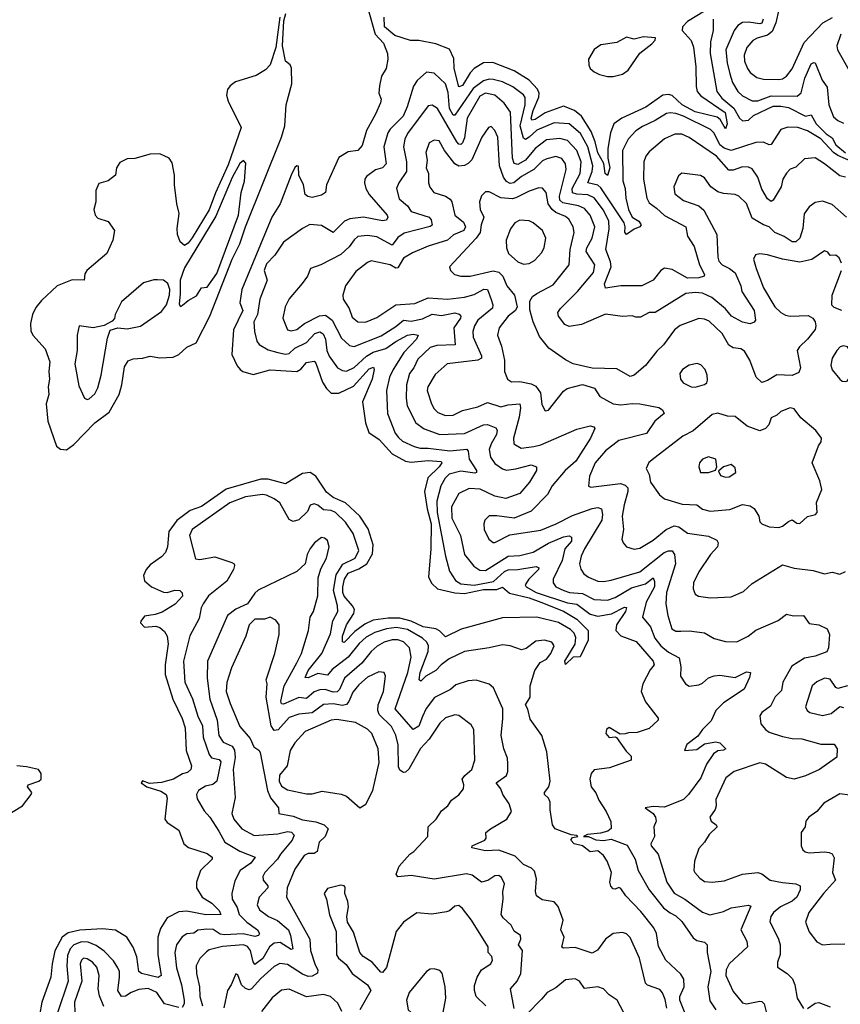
# Model space of a CAD drawing. Extents: x 1954678 to 2060275, y 904822 to 1016299.
# Tile 219 of 256: x 1972230 to 1976538, y 979293 to 984462. Entities that reach past the tile are written whole.
import ezdxf

# ---------------------------------------------------------------- set-up
doc = ezdxf.new("R2010")
doc.units = 0

msp = doc.modelspace()

# ---------------------------------------------------------------- linework, layer by layer
at = {"layer": '0CON20XD'}
for points in [[(1974059.6, 984515), (1974095.8, 984385), (1974139.1, 984339.1), (1974160.5, 984285), (1974162.2, 984255), (1974153.5, 984205), (1974129.4, 984165), (1974118.6, 984115), (1974115.8, 984075.8), (1974126.7, 984045), (1974124.5, 984025), (1974098.2, 983965), (1974049.7, 983880.3), (1974027.8, 983802.2), (1974005, 983775.7), (1973955, 983768.9), (1973905, 983739.2), (1973841.2, 983595), (1973835.8, 983555), (1973815, 983540), (1973765, 983528.5), (1973743.3, 983533.3), (1973729.4, 983545), (1973720, 983595), (1973695.3, 983645), (1973692.9, 983692.9), (1973685, 983695.4), (1973675, 983685.4), (1973655.1, 983644.9), (1973597.5, 983495), (1973554.3, 983425), (1973395.8, 983045), (1973386.3, 982976.3), (1973400.8, 982935), (1973352.9, 982832.9), (1973343.8, 982705), (1973371.2, 982645), (1973386.7, 982625), (1973402, 982615), (1973455, 982599.6), (1973545, 982623), (1973685, 982615.2), (1973705, 982626.6), (1973735, 982662.7), (1973775, 982669.5), (1973785, 982658.6), (1973819, 982559), (1973840, 982525), (1973865, 982500.5), (1973905, 982500.7), (1973982.3, 982537.7), (1974065, 982628.2), (1974087.5, 982637.5), (1974090.8, 982625), (1974080.4, 982575), (1974030.3, 982455), (1974045.3, 982345), (1974063.2, 982295), (1974117.4, 982257.4), (1974185, 982182.7), (1974255, 982144.8), (1974285, 982138.7), (1974375, 982147.4), (1974442.9, 982142.9), (1974445.9, 982135), (1974432.2, 982115), (1974372.9, 982057.1), (1974355.5, 981985.5), (1974368.7, 981895), (1974390.5, 981815), (1974388.6, 981685), (1974376.2, 981536.2), (1974392.6, 981502.6), (1974423.9, 981473.9), (1974513.7, 981453.7), (1974565, 981449.9), (1974665, 981470), (1974735, 981469.9), (1974765, 981482.7), (1974801.3, 981451.3), (1974905, 981426.1), (1974965, 981404.6), (1975085, 981356.1), (1975154.6, 981315), (1975214.1, 981255), (1975214.5, 981205.5), (1975172, 981118), (1975135, 981116.2), (1975095, 981076.7), (1975091.5, 981095), (1975146.6, 981183.4), (1975148.5, 981218.5), (1975140.9, 981240.9), (1975121.6, 981261.6), (1975057.7, 981297.7), (1974943.8, 981326.2), (1974765, 981321.9), (1974547.7, 981262.3), (1974465, 981223.1), (1974434.4, 981254.4), (1974415, 981263.8), (1974347.8, 981275), (1974285, 981304.9), (1974225, 981320.3), (1974165, 981321.1), (1974085, 981308.9), (1974041.6, 981288.4), (1973988.9, 981251.1), (1973932.8, 981192.8), (1973925, 981196), (1973925, 981225.5), (1973946, 981285), (1973984.2, 981345), (1973987.3, 981365), (1973977.6, 981385), (1973932.7, 981435), (1973925.5, 981455), (1973925.5, 981485.5), (1973935.5, 981525), (1973955, 981557.3), (1974010.9, 981579.1), (1974051.9, 981605), (1974082.6, 981657.4), (1974086.1, 981705), (1974058.5, 981788.5), (1974016, 981856), (1973941, 981925), (1973875, 981953.2), (1973840.9, 981980.9), (1973785.2, 982065), (1973755, 982085.2), (1973715, 982080.3), (1973625, 982025.9), (1973535, 982049.5), (1973495, 982049.8), (1973313.5, 981996.6), (1973185, 981906.1), (1973125, 981886.1), (1973055, 981832.5), (1973012.1, 981775), (1973005.7, 981695), (1972994.7, 981665), (1972975, 981642.1), (1972915, 981599.5), (1972894.4, 981575), (1972880.6, 981545), (1972885, 981516.7), (1972922.5, 981485), (1972985, 981456.6), (1973005, 981455.8), (1973045, 981467.1), (1973071.2, 981465), (1973083.6, 981453.6), (1973083.8, 981435), (1973047, 981393), (1972978.7, 981351.3), (1972941.1, 981338.9), (1972885, 981331.1), (1972865.4, 981305), (1972864.7, 981295), (1972885, 981273.1), (1972945, 981277.7), (1972965, 981272.1), (1972990.3, 981250.3), (1973004.1, 981225), (1973009.5, 981185), (1972994.5, 981075), (1972994.3, 981025), (1973034.2, 980895), (1973082.9, 980792.9), (1973099.3, 980745), (1973103.9, 980625), (1973131.9, 980545), (1973128.2, 980525), (1973110.7, 980509.3), (1973085, 980503.2), (1973038.1, 980475), (1972975, 980457.3), (1972912, 980452), (1972875, 980465.5), (1972868, 980455), (1972897.5, 980435), (1972971.4, 980411.4), (1972999.7, 980395), (1973004.8, 980375), (1972992.3, 980265), (1973005, 980247.6), (1973065, 980207.1), (1973091.1, 980135), (1973115.9, 980115.9), (1973215, 980085.2), (1973240.6, 980065), (1973240, 980055), (1973178.4, 979995), (1973158, 979935), (1973159, 979905), (1973187.5, 979855), (1973238.8, 979825), (1973277.5, 979785), (1973285.6, 979765), (1973207.7, 979762.3), (1973107.3, 979782.7), (1973065, 979778.8), (1973005, 979747.3), (1972968.8, 979691.2), (1972954.7, 979645.3), (1972954.9, 979554.9), (1972972.5, 979445), (1972956.4, 979433.6), (1972869.2, 979455), (1972856.1, 979465), (1972845, 979542.5), (1972825, 979593.6), (1972792.7, 979645), (1972732.4, 979682.4), (1972665, 979690.2), (1972545, 979683.3), (1972485, 979668.2), (1972453.3, 979645), (1972415, 979573.5), (1972400.3, 979505), (1972393.8, 979435), (1972345.8, 979305), (1972322.2, 979165)], [(1972475, 982204.5), (1972515, 982231.8), (1972623.6, 982346.4), (1972699.1, 982400.9), (1972751.8, 982495), (1972765.6, 982544.4), (1972780.4, 982639.6), (1972799.4, 982670.6), (1972825, 982682.3), (1972875, 982684.6), (1972915.4, 982695.4), (1972965, 982687.1), (1973035, 982690.5), (1973065.7, 982705), (1973106.8, 982743.2), (1973156.2, 982765), (1973228.5, 982905), (1973344.7, 983205), (1973384.8, 983285), (1973416, 983375), (1973604.2, 983845), (1973621.6, 983905), (1973628, 984015), (1973658.1, 984125), (1973657.6, 984207.6), (1973649.2, 984225), (1973624.6, 984244.6), (1973610.3, 984325), (1973616.8, 984455), (1973626.9, 984495)], [(1975825, 984506.6), (1975735, 984452.7), (1975709.8, 984425), (1975707.5, 984405), (1975755, 984353.3), (1975767.2, 984317.2), (1975780, 984215), (1975780.4, 984110.4), (1975786.7, 984085), (1975805, 984062.5), (1975933.4, 983975), (1975943.7, 983915), (1975935, 983888.6), (1975907.4, 983937.4), (1975890.7, 983950.7), (1975775, 983977.3), (1975707.8, 984015), (1975655, 984063.9), (1975635, 984069.2), (1975606.4, 984065), (1975516.6, 984003.4), (1975390, 983945), (1975348.8, 983915), (1975331.4, 983868.6), (1975317.9, 983785), (1975317.3, 983735), (1975327.2, 983685), (1975315, 983644.2), (1975302.7, 983655), (1975296.9, 983706.9), (1975265, 983762.8), (1975251.2, 983821.2), (1975229.1, 983875), (1975178.7, 983955), (1975143.2, 983985), (1975085, 984007.8), (1974987.5, 983972.5), (1974935, 983937), (1974917.5, 983935), (1974914.8, 983945), (1974925.9, 983985), (1974954.8, 984055), (1974956, 984076), (1974947.7, 984097.7), (1974905, 984143.9), (1974825, 984193.7), (1974713.8, 984236.2), (1974665, 984235.2), (1974615, 984205.8), (1974595, 984183.2), (1974555, 984115.7), (1974535, 984108.5), (1974510.2, 984205), (1974508.5, 984258.5), (1974486.4, 984306.4), (1974415, 984334.8), (1974325, 984352.4), (1974282.3, 984352.3), (1974199.1, 984379.1), (1974144.4, 984424.4), (1974142.7, 984475)], [(1976214.5, 984515.5), (1976199.3, 984445), (1976179.7, 984400.3), (1976155, 984380.2), (1976101.4, 984365), (1976078.3, 984351.7), (1976047.5, 984315), (1976033.4, 984275), (1976034.8, 984244.8), (1976049.6, 984205), (1976065, 984183.8), (1976098.8, 984158.8), (1976135, 984149.7), (1976215, 984148), (1976235, 984152), (1976254.8, 984165.2), (1976285, 984204.4), (1976348.1, 984341.9), (1976445.2, 984444.8), (1976496.8, 984473.2)], [(1973595.4, 984475), (1973575.3, 984315), (1973545, 984224.4), (1973521.2, 984198.8), (1973471.3, 984168.7), (1973362, 984135), (1973335.7, 984115), (1973321.4, 984095), (1973316, 984065), (1973325, 984033.3), (1973392.5, 983895), (1973325, 983699.6), (1973257, 983553), (1973225, 983463.7), (1973135, 983316.9), (1973115, 983289.5), (1973095, 983275.8), (1973072.9, 983295), (1973058.9, 983335), (1973056.7, 983365), (1973067.3, 983445), (1973054.5, 983495), (1973042.3, 983595), (1973042.9, 983645), (1973030.7, 983710.7), (1973015.4, 983735.4), (1972965, 983756.9), (1972915, 983755.6), (1972835, 983733.8), (1972795, 983731.1), (1972755, 983711.9), (1972738.9, 983685), (1972733.3, 983645), (1972695, 983616), (1972645, 983601.2), (1972629.2, 983565), (1972630, 983505), (1972620, 983465), (1972626.1, 983436.1), (1972640.5, 983420.5), (1972695, 983403.3), (1972727.5, 983355), (1972718.1, 983305), (1972686.7, 983235), (1972583.1, 983145), (1972572.3, 983127.7), (1972569.2, 983095), (1972505, 983096.2), (1972426, 983065), (1972345, 982987.5), (1972315, 982951.5), (1972296.4, 982915), (1972287.6, 982867.6), (1972289, 982829), (1972299.2, 982805), (1972363.3, 982733.3), (1972387.5, 982665), (1972382.8, 982615), (1972387.1, 982575), (1972378.9, 982535), (1972382.2, 982495), (1972369.1, 982445), (1972377.9, 982355), (1972423.3, 982223.3), (1972445, 982207.8), (1972475, 982204.5)], [(1975870.9, 984465), (1975870, 984405), (1975856.2, 984345), (1975854.4, 984285), (1975890, 984085), (1975915, 984049.8), (1975977.9, 983997.9), (1976008.6, 983945), (1976025, 983930.6), (1976055, 983934.8), (1976081.8, 983958.2), (1976185, 984007.2), (1976225, 984007.8), (1976265, 984000.4), (1976355, 983956), (1976385, 983961.8), (1976410.8, 983915), (1976462.6, 983862.6), (1976495, 983841.2), (1976515, 983805.7), (1976565, 983762.9)], [(1976132.3, 984465), (1976125.9, 984444.1), (1976115, 984440.2), (1976055, 984448.8), (1976023.7, 984446.3), (1975999.2, 984430.8), (1975980.8, 984405), (1975936.7, 984303.3), (1975943.2, 984235), (1975957.8, 984177.8), (1975972.4, 984132.4), (1976000.3, 984085), (1976025, 984062.2), (1976075, 984036.6), (1976105, 984036.3), (1976175, 984061.7), (1976310.4, 984059.6), (1976332.8, 984077.2), (1976351.7, 984155), (1976385, 984229.4), (1976397.9, 984237.9), (1976405, 984235.8), (1976442.6, 984145), (1976468.3, 984108.3), (1976476.7, 984015), (1976502.1, 983952.1), (1976525, 983932.4), (1976555, 983918.1)], [(1975315, 984162.9), (1975345, 984163.6), (1975394.5, 984175.5), (1975423.7, 984196.3), (1975484.6, 984285.4), (1975548.7, 984335), (1975565.9, 984355), (1975567.3, 984367.3), (1975505, 984371.6), (1975455, 984358.9), (1975415, 984369.6), (1975365, 984342.6), (1975280.6, 984329.4), (1975244.9, 984305.1), (1975215.5, 984255), (1975217.3, 984225), (1975225.4, 984205.4), (1975245, 984187.6), (1975274, 984174), (1975315, 984162.9)], [(1976541.2, 984385), (1976519.3, 984325), (1976523.3, 984303.3), (1976583.3, 984195)], [(1974904.1, 983845), (1974885, 983832.7), (1974875, 983839.6), (1974857.8, 983905), (1974884.2, 984015), (1974883.1, 984053.1), (1974875, 984066.8), (1974819, 984109), (1974765, 984134.8), (1974715, 984148.6), (1974695, 984149.8), (1974665, 984141.2), (1974609.9, 984100.1), (1974515, 983960.7), (1974505, 983960.6), (1974486.1, 983995), (1974479.6, 984079.6), (1974464.8, 984124.8), (1974405, 984180.5), (1974365, 984185.6), (1974316.6, 984143.4), (1974297.3, 984112.7), (1974264.7, 984005), (1974242.1, 983955), (1974175, 983886.8), (1974162.9, 983867.1), (1974140.7, 983795), (1974153.4, 983705), (1974135, 983684.7), (1974097.2, 983672.8), (1974050.9, 983639.1), (1974041.5, 983625), (1974040.5, 983605), (1974047.5, 983575), (1974064.2, 983545), (1974158.8, 983435), (1974162.7, 983425), (1974155, 983408.8), (1974135, 983405.3), (1974035, 983424.8), (1973963.3, 983416.7), (1973935, 983403.4), (1973875, 983345.4), (1973815, 983381.2), (1973752.6, 983387.4), (1973713.8, 983366.2), (1973615.4, 983294.6), (1973570, 983225), (1973525, 983180), (1973512.9, 983145), (1973529.6, 983095), (1973490.5, 982995), (1973478.1, 982915), (1973459.7, 982875), (1973463.1, 982825), (1973474.6, 982775), (1973486.7, 982756.7), (1973535, 982728.8), (1973585.3, 982714.7), (1973625, 982706.9), (1973645, 982710), (1973675, 982736.7), (1973735, 982766.7), (1973778.5, 982815), (1973805, 982824.1), (1973822.5, 982812.5), (1973835.2, 982785), (1973841.6, 982725), (1973854.8, 982694.8), (1973898.1, 982635), (1973925, 982619.6), (1973945, 982617.5), (1973985, 982635.2), (1974049.8, 982695), (1974085, 982717), (1974152.3, 982735), (1974205, 982773.2), (1974265.6, 982805), (1974295, 982810.3), (1974321.2, 982805), (1974313.8, 982785), (1974246.1, 982715), (1974191.1, 982625), (1974171, 982585), (1974155.8, 982515), (1974161.4, 982395), (1974201.7, 982291.7), (1974218.1, 982268.1), (1974240.1, 982250.1), (1974300.8, 982220.8), (1974331.9, 982211.9), (1974375, 982212.7), (1974488, 982198), (1974577.7, 982207.7), (1974585, 982196.7), (1974589.3, 982155), (1974627.9, 982095), (1974627.1, 982085), (1974618.4, 982081.6), (1974545, 982092.4), (1974485, 982076.5), (1974463.9, 982055), (1974440, 982015), (1974419, 981935), (1974421, 981875), (1974465.9, 981645), (1974487, 981567), (1974517.3, 981517.3), (1974545, 981501.2), (1974615, 981494.3), (1974717.1, 981512.9), (1974775, 981564.6), (1974795, 981573.7), (1974845, 981575.1), (1974941.5, 981591.5), (1974955.5, 981585), (1974953.1, 981575), (1974903.1, 981525), (1974883.6, 981495), (1974888.9, 981485), (1974940.6, 981455), (1975105, 981400.6), (1975154.1, 981394.1), (1975225, 981341), (1975265, 981331), (1975337.3, 981342.7), (1975405, 981377.1), (1975415.4, 981375.4), (1975410, 981355), (1975362.3, 981285), (1975359.7, 981255), (1975385, 981227.2), (1975466.9, 981196.9), (1975555.4, 981095), (1975560.9, 981075), (1975540.4, 981049.6), (1975501.8, 980975), (1975492.7, 980935), (1975515, 980881.4), (1975582, 980795), (1975581.2, 980785), (1975535, 980741.9), (1975470.8, 980719.2), (1975425, 980718.8), (1975407.6, 980712.4), (1975381.2, 980711.2), (1975325, 980745.7), (1975310, 980735), (1975306.2, 980715), (1975325, 980693.8), (1975355, 980697.5), (1975363, 980693), (1975412.7, 980622.7), (1975440, 980595), (1975440, 980575), (1975325.7, 980534.3), (1975245.9, 980524.1), (1975230.4, 980505), (1975223.2, 980475), (1975229.2, 980435), (1975255, 980403.1), (1975269.6, 980365), (1975307.9, 980305), (1975332.3, 980252.3), (1975334.1, 980215.9), (1975317.7, 980202.3), (1975278.9, 980191.1), (1975210, 980185), (1975190, 980175), (1975215, 980174.2), (1975255, 980157.1), (1975295, 980152.4), (1975335, 980159.6), (1975418.4, 980128.4), (1975460, 980055), (1975475.8, 979995.8), (1975534.8, 979894.8), (1975609.2, 979799.2), (1975645, 979773.8), (1975675, 979757.1), (1975705, 979728), (1975765, 979642.5), (1975785, 979628.9), (1975825, 979619.4), (1975839.4, 979605), (1975838.6, 979565), (1975857.6, 979465), (1975842.5, 979385), (1975852.1, 979312.1), (1975884.3, 979265)], [(1976565, 983634.7), (1976535, 983641.9), (1976455, 983705.9), (1976405, 983736.2), (1976348.9, 983731.1), (1976305, 983687.5), (1976275, 983676.7), (1976255, 983655.6), (1976236.2, 983625), (1976227.3, 983585), (1976185, 983514), (1976175, 983506.9), (1976155, 983521.9), (1976125, 983571.5), (1976104.6, 983635), (1976075, 983679.4), (1976055, 983688.5), (1976025, 983690), (1975975, 983671.8), (1975952.1, 983672.1), (1975888.2, 983745), (1975745, 983843.8), (1975705, 983861.1), (1975668.3, 983861.7), (1975615, 983836.1), (1975535, 983768.2), (1975517.1, 983745), (1975505.5, 983715), (1975505.4, 983625), (1975521.5, 983525), (1975535, 983500.5), (1975572.7, 983472.7), (1975615, 983433.1), (1975726, 983375), (1975735, 983326), (1975770.7, 983270.7), (1975798.6, 983175), (1975825.5, 983125), (1975822.9, 983115), (1975795, 983107.3), (1975735, 983105.6), (1975655, 983150.3), (1975615, 983156.7), (1975595.5, 983144.5), (1975556.1, 983093.9), (1975495, 983064.5), (1975385, 983064.6), (1975305, 983052.9), (1975299.6, 983075), (1975334.1, 983165), (1975331, 983191), (1975306.2, 983255), (1975324.3, 983364.3), (1975322, 983405), (1975295, 983461.6), (1975245, 983526.9), (1975213.1, 983543.1), (1975154.5, 983545.5), (1975132.5, 983552.5), (1975130.2, 983575), (1975172.5, 983655), (1975176.8, 983715), (1975154.4, 983774.4), (1975105, 983827.7), (1975065, 983838.8), (1974995, 983831), (1974935, 983786.5), (1974885, 983725.2), (1974845, 983701.7), (1974825, 983706.4), (1974816.6, 983735), (1974806.5, 983976.5), (1974773.5, 984023.5), (1974723.8, 984065), (1974675, 984075.5), (1974645, 984060.4), (1974579, 983945), (1974565, 983840.8), (1974555, 983815.5), (1974545, 983806.4), (1974535, 983807.9), (1974525, 983820.9), (1974423.3, 983995), (1974395, 984013.8), (1974375, 984008.8), (1974265.7, 983865), (1974252.4, 983835), (1974245.2, 983795), (1974261.1, 983715), (1974261.3, 983665), (1974219.6, 983605), (1974208.2, 983575), (1974221.8, 983521.8), (1974265.2, 983485.2), (1974284.3, 983454.3), (1974378.6, 983425), (1974390.5, 983410.5), (1974395, 983384), (1974384.6, 983375.4), (1974248, 983342), (1974215, 983319.1), (1974185, 983277.5), (1974105, 983321.1), (1974055, 983328.9), (1974005, 983322.9), (1973985, 983306.4), (1973959.8, 983270.2), (1973915, 983230), (1973811.2, 983175), (1973756.2, 983155), (1973741.4, 983115), (1973712.6, 983077.4), (1973644.2, 982995.8), (1973623.8, 982955), (1973610.9, 982895), (1973635, 982833.1), (1973655, 982828.8), (1973684.2, 982835), (1973725, 982866.4), (1973803, 982907), (1973835, 982910.4), (1973870.5, 982885), (1973919.2, 982789.2), (1973961.4, 982751.4), (1973986, 982746), (1974127.8, 982802.2), (1974205, 982850.5), (1974245, 982883.8), (1974285, 982878.4), (1974345, 982892.2), (1974395, 982915.2), (1974445, 982909.6), (1974515, 982923.4), (1974536.5, 982916.5), (1974545.5, 982905), (1974544.5, 982895), (1974509.6, 982845), (1974515.8, 982754.2), (1974419.1, 982750.9), (1974385, 982740.2), (1974320.3, 982679.7), (1974298.6, 982635), (1974275.7, 982605), (1974261.2, 982545), (1974258.8, 982475), (1974264.2, 982435), (1974309.2, 982345), (1974353.6, 982313.6), (1974435, 982284.8), (1974565, 982289.8), (1974665, 982335.8), (1974685, 982337.6), (1974729.9, 982319.9), (1974736.9, 982306.9), (1974732.9, 982285), (1974704.2, 982235), (1974694.7, 982205), (1974701.8, 982165), (1974725, 982132.8), (1974763.8, 982103.8), (1974785, 982097.6), (1974835, 982103.7), (1974915, 982124.6), (1974942.9, 982115), (1974942.9, 982095), (1974906.1, 982035), (1974855, 981974.7), (1974781.7, 981948.3), (1974725, 981959.8), (1974646.7, 981996.7), (1974588.7, 982001.3), (1974534.5, 981975.5), (1974496.2, 981905), (1974499.1, 981845), (1974543.9, 981753.9), (1974564.7, 981655), (1974613.6, 981593.6), (1974645, 981571.6), (1974675, 981570.7), (1974795, 981646.1), (1974855, 981649.7), (1974925, 981667.1), (1975005, 981713.8), (1975085, 981746.9), (1975115, 981752), (1975127.3, 981745), (1975125.8, 981725), (1975092.3, 981685), (1975077.7, 981622.3), (1975030.4, 981525), (1975030, 981505), (1975044.6, 981485), (1975085.6, 981465), (1975115.5, 981455.5), (1975185, 981450.5), (1975245, 981418.1), (1975315, 981415.2), (1975355, 981428.3), (1975440.8, 981479.2), (1975515, 981501), (1975555, 981532.5), (1975562.8, 981512.8), (1975561.6, 981485), (1975518.9, 981405), (1975499.1, 981325), (1975540.7, 981275), (1975564.8, 981215), (1975594.9, 981174.9), (1975635, 981142.5), (1975692.1, 981112.1), (1975701.2, 981065), (1975699.5, 981015), (1975725.7, 980975), (1975745, 980963.3), (1975795, 980969.6), (1975815, 980978.2), (1975845, 981006.2), (1975875, 981018.2), (1975905, 981020.9), (1975985, 981009.2), (1976045, 981037.7), (1976065.6, 981035.6), (1976061.5, 981008.5), (1976033.2, 980946.8), (1975924.8, 980875.2), (1975883.8, 980835), (1975859.4, 980780.6), (1975814.3, 980735), (1975790, 980700), (1975732.1, 980657.9), (1975720, 980625), (1975785, 980630), (1975825, 980660), (1975885, 980671.2), (1975905.6, 980665.6), (1975937.1, 980635), (1975925, 980627.8), (1975895, 980624.5), (1975871.5, 980608.5), (1975835.6, 980554.4), (1975805, 980482.7), (1975741.2, 980395), (1975715, 980368.9), (1975615, 980328.5), (1975555, 980331.1), (1975513.3, 980325), (1975554.6, 980294.6), (1975568.1, 980275), (1975570.8, 980255), (1975559.2, 980225), (1975563.1, 980175), (1975542.5, 980135), (1975544, 980125), (1975581.7, 980081.7), (1975626.6, 979935), (1975665, 979876.2), (1975722.2, 979845), (1975815, 979777.3), (1975853.6, 979763.6), (1975925, 979781), (1975965, 979799.1), (1976055, 979814.4), (1976068.2, 979808.2), (1976014.7, 979685), (1976046.1, 979625), (1976049.6, 979595), (1975954, 979506), (1975938.1, 979475), (1975936.4, 979445), (1975975, 979360.8), (1976025, 979301.1), (1976045.6, 979295.6), (1976115, 979308.9), (1976125, 979308.1), (1976137.1, 979295), (1976160.8, 979205)], [(1976645, 983696.7), (1976525, 983748.2), (1976501.6, 983765), (1976435.9, 983835.9), (1976365, 983877.9), (1976314.8, 983895.2), (1976262.7, 983897.3), (1976225.6, 983885), (1976175, 983806.9), (1976165, 983805.6), (1976135, 983818.4), (1976095, 983817.1), (1975965, 983775.2), (1975928.2, 983788.2), (1975905.8, 983805), (1975875.8, 983865.8), (1975856.1, 983885), (1975715, 983955.9), (1975675, 983969.3), (1975645, 983973.5), (1975625, 983969.4), (1975565, 983931.9), (1975498.8, 983901.2), (1975465, 983878.8), (1975423.3, 983835), (1975394.8, 983775), (1975395.6, 983615.6), (1975408.5, 983575), (1975411.3, 983525), (1975425.2, 983465), (1975444.8, 983424.8), (1975480.6, 983405), (1975491.9, 983385), (1975485.4, 983374.6), (1975455, 983362.2), (1975415, 983334), (1975407.2, 983347.2), (1975409.1, 983375), (1975402.2, 983395), (1975279.9, 983579.9), (1975265, 983592.7), (1975212.1, 983605), (1975235.4, 983665), (1975239.3, 983695), (1975212.6, 983795), (1975174.3, 983865), (1975115, 983914.8), (1975035, 983921), (1974945, 983881.2), (1974904.1, 983845)], [(1976570.6, 983425), (1976495, 983490.8), (1976445, 983510), (1976405, 983502.5), (1976375, 983480), (1976348.1, 983441.9), (1976340.3, 983365), (1976325.2, 983314.8), (1976305, 983296.2), (1976285, 983295.3), (1976243.3, 983323.3), (1976194, 983344), (1976165, 983375.3), (1976135, 983385.3), (1976075, 983419.4), (1976045, 983496.9), (1976005, 983535.4), (1975985, 983544.7), (1975925, 983548.8), (1975895, 983558.7), (1975858.7, 983585), (1975825, 983631.1), (1975803.3, 983643.3), (1975705, 983655.4), (1975687.8, 983642.2), (1975662.9, 983585), (1975668.2, 983548.2), (1975715, 983513.2), (1975795, 983485.4), (1975821.3, 983461.3), (1975889.2, 983335), (1975894.7, 983215), (1975900.6, 983195), (1975918.2, 983175), (1975955.8, 983155.8), (1975985, 983132.1), (1976015.8, 983065), (1976020.3, 983035), (1976085, 982936), (1976092.5, 982885), (1976085.6, 982874.4), (1976065, 982865.6), (1976025, 982873.8), (1975967.3, 982905), (1975934.5, 982944.5), (1975863.5, 983003.5), (1975815, 983026.1), (1975775, 983030.2), (1975726.2, 983023.8), (1975565, 982925.3), (1975535, 982924.5), (1975489.5, 982900.5), (1975465, 982900), (1975445, 982906.5), (1975395, 982903.6), (1975305, 982916.2), (1975178.8, 982861.2), (1975115, 982851.2), (1975090.9, 982860.9), (1975058.6, 982905), (1975055.6, 982925), (1975068.8, 982945), (1975157.8, 983035), (1975242.2, 983135), (1975249, 983175), (1975203.7, 983245), (1975207.7, 983265), (1975234.8, 983315), (1975248.7, 983375), (1975224.2, 983435), (1975195, 983470.6), (1975162.9, 983485), (1975081.1, 983501.1), (1975064.7, 983514.7), (1975064.3, 983535), (1975098.8, 983675), (1975094.7, 983705), (1975075, 983732.9), (1975045, 983742.8), (1974997.9, 983732.1), (1974975, 983720.4), (1974928.2, 983675), (1974865, 983638.4), (1974824.2, 983605.8), (1974805, 983602), (1974785, 983611.6), (1974770.2, 983635), (1974748.9, 983695), (1974739.1, 983845), (1974725, 983880), (1974705, 983900.8), (1974690.8, 983895), (1974655.5, 983845), (1974603.7, 983726.3), (1974585, 983706.1), (1974564.4, 983695.6), (1974535, 983693.1), (1974514.1, 983705), (1974460, 983775), (1974432, 983825), (1974405, 983830), (1974378.8, 983815), (1974361.1, 983765), (1974368.8, 983725), (1974363.9, 983685), (1974376.1, 983655), (1974376, 983606), (1974383.4, 983583.4), (1974404.2, 983554.2), (1974465.3, 983535.3), (1974489.7, 983519.7), (1974499.1, 983505), (1974514.7, 983435), (1974559.1, 983399.1), (1974571, 983375), (1974560.9, 983355), (1974506.8, 983333.2), (1974475.1, 983304.9), (1974375, 983273.4), (1974291.2, 983238.8), (1974245, 983210.4), (1974215, 983158.6), (1974205, 983158.1), (1974175, 983174.7), (1974075, 983195.4), (1974055, 983186.9), (1973995, 983140.8), (1973940.4, 983065), (1973925.5, 983015), (1973928.5, 982995), (1973959.6, 982945), (1973975, 982900.4), (1974005, 982875.3), (1974045, 982873.2), (1974105, 982898.2), (1974205, 982964.7), (1974305, 982972.7), (1974375, 983002.5), (1974475, 982994.8), (1974565, 983006), (1974615, 983018.9), (1974666.9, 983046.9), (1974685.6, 983045), (1974705, 982992.5)], [(1973075, 982956.7), (1973085, 982962.5), (1973115, 982988.6), (1973157.6, 983012.4), (1973185, 983054), (1973215, 983058), (1973265, 983129.5), (1973378.5, 983435), (1973392.1, 983555), (1973410, 983615), (1973417.8, 983707.8), (1973405, 983722), (1973385, 983706.7), (1973345, 983633.3), (1973259.1, 983430.9), (1973095, 983160), (1973072.3, 983095), (1973073, 983023), (1973067.7, 982967.7), (1973075, 982956.7)], [(1976543.1, 983183.1), (1976530.9, 983210.9), (1976515, 983225.7), (1976485, 983224.4), (1976472.2, 983242.2), (1976455, 983249.2), (1976387.8, 983202.2), (1976325, 983188.3), (1976235, 983204), (1976155, 983227.5), (1976115, 983232.5), (1976092.7, 983227.3), (1976082, 983205), (1976095.5, 983155), (1976134, 983055), (1976194.6, 982955), (1976225, 982924.6), (1976249.9, 982909.9), (1976275, 982905.3), (1976368.2, 982908.2), (1976394.2, 982895), (1976405.6, 982875), (1976410, 982855), (1976405.6, 982835), (1976365.3, 982784.7), (1976322.7, 982745), (1976311.8, 982725), (1976328.2, 982635), (1976320.7, 982609.3), (1976285.4, 982594.6), (1976205, 982596.8), (1976155, 982567.8), (1976125, 982558), (1976095.5, 982585.5), (1976062.5, 982675), (1976035, 982722.5), (1976015, 982733.3), (1975975, 982738.9), (1975952.9, 982752.9), (1975917.5, 982815), (1975848.6, 982878.6), (1975825, 982889.6), (1975795, 982893.5), (1975696.2, 982856.2), (1975666.6, 982833.4), (1975610, 982755), (1975575, 982721.1), (1975515, 982646.4), (1975455, 982595.6), (1975435, 982589.1), (1975365, 982629.2), (1975235, 982632.5), (1975135, 982655.7), (1975095.6, 982675.6), (1975007.6, 982737.6), (1974958.1, 982798.1), (1974925.5, 982875.5), (1974908.7, 982938.7), (1974908.5, 982985), (1974921.8, 983008.2), (1974944.3, 983025), (1975030.8, 983069.2), (1975115, 983174.3), (1975118.8, 983255), (1975140.3, 983345), (1975135.3, 983375), (1975113.3, 983415), (1975095, 983428.7), (1975045, 983449.1), (1975025, 983465.2), (1975004.8, 983495), (1974994.1, 983555), (1974975, 983577.2), (1974955, 983578.9), (1974905, 983562.5), (1974835, 983525.9), (1974815, 983521.5), (1974755, 983527.2), (1974695, 983558.1), (1974675, 983558.8), (1974653.6, 983536.4), (1974644.4, 983505), (1974647.7, 983465), (1974667.1, 983425), (1974653.1, 983385), (1974647.3, 983345), (1974626.5, 983315), (1974486.7, 983165), (1974491.2, 983145), (1974513.3, 983125), (1974545, 983115.6), (1974595, 983114.7), (1974715, 983144.1), (1974745, 983136.3), (1974766.1, 983115), (1974787.7, 983065), (1974828.2, 983015), (1974840.6, 982955), (1974833.1, 982935), (1974794.5, 982905), (1974747.7, 982845), (1974738.8, 982805), (1974758.3, 982748.3), (1974774.6, 982675.4), (1974775.4, 982615.4), (1974790.6, 982575), (1974810.9, 982560.9), (1974855, 982562.5), (1974915, 982550.6), (1974938.8, 982538.8), (1974963, 982503), (1974971.2, 982441.2), (1974989.2, 982409.2), (1975005, 982412.5), (1975085, 982511.2), (1975103.3, 982525), (1975185, 982546.2), (1975248.1, 982528.1), (1975275, 982484.2), (1975345, 982444.7), (1975385, 982439.3), (1975445, 982447.5), (1975484.7, 982444.7), (1975585, 982426), (1975605, 982414.3), (1975612.5, 982395), (1975564.8, 982355.2), (1975520.6, 982289.4), (1975375, 982252.8), (1975305, 982198.2), (1975250.8, 982135), (1975220.5, 982065), (1975215, 982012.5), (1975228, 982008), (1975383.5, 982026.5), (1975408.1, 982018.1), (1975422.2, 982005), (1975423.1, 981985), (1975402.7, 981915), (1975393.1, 981855), (1975399.4, 981785), (1975391.4, 981735), (1975397.5, 981715), (1975414.5, 981694.5), (1975455, 981682), (1975485, 981687.5), (1975555, 981729.3), (1975623.3, 981785), (1975665.3, 981804.7), (1975689.8, 981799.8), (1975735, 981767.1), (1975845, 981750.7), (1975890, 981730), (1975897.1, 981715), (1975893.1, 981695), (1975856.9, 981655), (1975795, 981564.2), (1975767.5, 981505), (1975764.4, 981475), (1975775.7, 981445.7), (1975792.5, 981435), (1975855, 981427.1), (1975895, 981429.2), (1975965, 981432.9), (1976029.1, 981460.9), (1976075, 981501.5), (1976235, 981600.9), (1976295, 981582.5), (1976395, 981570.4), (1976455, 981553.1), (1976495, 981561.4), (1976535, 981550.6), (1976564.5, 981565.5)], [(1974875, 983177.9), (1974905, 983181.5), (1974932.8, 983197.2), (1974970.2, 983239.8), (1974983.3, 983266.7), (1974992.1, 983315), (1974975, 983355.6), (1974926, 983396), (1974905, 983405.5), (1974855, 983409.1), (1974830, 983395), (1974806.9, 983363.1), (1974783.8, 983305), (1974785.2, 983265), (1974796.6, 983235), (1974845, 983190), (1974875, 983177.9)], [(1976545, 982935.3), (1976505, 982950.9), (1976492.6, 982962.6), (1976494.2, 983015.8), (1976543.8, 983145)], [(1972585, 982467.5), (1972595, 982470.8), (1972625, 982498), (1972640.5, 982529.5), (1972658.2, 982595), (1972690.4, 982789.6), (1972705, 982832.5), (1972745.5, 982844.5), (1972795, 982839.5), (1972865, 982853.5), (1972975, 982930), (1973001.4, 982965), (1973015.7, 983015), (1973018.1, 983045), (1973007.3, 983077.3), (1972985, 983094.2), (1972953.2, 983096.8), (1972933.6, 983096.4), (1972880.2, 983079.8), (1972765, 982980), (1972730.8, 982915), (1972726.9, 982893.1), (1972715, 982878.8), (1972673.9, 982856.1), (1972615, 982844), (1972542.5, 982855), (1972532.5, 982805), (1972532.2, 982725), (1972518.9, 982655), (1972539.7, 982539.7), (1972570, 982475), (1972585, 982467.5)], [(1974705, 982992.5), (1974714.1, 982965), (1974711.8, 982948.2), (1974635, 982883.8), (1974617.5, 982855), (1974608.6, 982825), (1974610.5, 982795), (1974655, 982697.1), (1974654.5, 982685), (1974635, 982675.3), (1974474.8, 982655.2), (1974410.9, 982599.1), (1974371.8, 982535), (1974369.6, 982515), (1974390.9, 982445), (1974405, 982418.2), (1974425, 982400.5), (1974465, 982383.3), (1974505, 982386.6), (1974555, 982409.7), (1974635, 982430), (1974685, 982451.8), (1974755, 982430), (1974795, 982440.5), (1974855, 982445.5), (1974859.1, 982425), (1974851.3, 982375), (1974821.3, 982265), (1974824.4, 982235), (1974862.3, 982212.3), (1974928.3, 982221.7), (1974965, 982229.3), (1975155, 982311.9), (1975225, 982330), (1975243.8, 982325), (1975249.2, 982315), (1975226, 982265), (1975149.7, 982145), (1975093.5, 982095), (1975024.7, 982015), (1975000, 981970), (1974915, 981881.5), (1974825, 981844.5), (1974735, 981858.2), (1974695, 981857.3), (1974672.5, 981835), (1974666.2, 981815), (1974667.8, 981785), (1974691.9, 981735), (1974715, 981717.8), (1974725, 981717.5), (1974802.9, 981757.1), (1974965, 981782.3), (1975045.5, 981815.5), (1975131.6, 981858.4), (1975235, 981895.3), (1975265, 981901.1), (1975283.4, 981893.4), (1975290, 981865), (1975285.8, 981835), (1975194.1, 981685), (1975176.5, 981645), (1975169.1, 981605), (1975175, 981578), (1975192.1, 981552.1), (1975215.6, 981535), (1975265, 981514.7), (1975295, 981512.6), (1975335, 981519.8), (1975485, 981563), (1975613.2, 981665), (1975635, 981674.3), (1975655, 981673.6), (1975667.6, 981655), (1975673.1, 981605), (1975624.8, 981455), (1975621.6, 981395), (1975631.4, 981335), (1975652.9, 981265), (1975675, 981252.1), (1975701.2, 981251.2), (1975745, 981253.8), (1975825, 981243.8), (1975875, 981212.9), (1975935, 981198.1), (1975995, 981195.6), (1976054.2, 981225), (1976095, 981257.8), (1976212.2, 981307.8), (1976255, 981340.8), (1976292.6, 981332.6), (1976344.5, 981334.5), (1976375, 981292.7), (1976425, 981285.7), (1976468.1, 981265), (1976480.7, 981235), (1976475.9, 981165), (1976466.8, 981143.2), (1976405, 981121.4), (1976349.3, 981110.7), (1976282.4, 981067.6), (1976235.4, 980985), (1976229.2, 980940.8), (1976195, 980908.1), (1976171.1, 980858.9), (1976125, 980825.7), (1976115, 980806.7), (1976120, 980765), (1976145.5, 980735), (1976165, 980721.8), (1976235, 980699.4), (1976285, 980689.2), (1976335, 980687.1), (1976435, 980658.4), (1976505, 980659.5), (1976522, 980635), (1976519.4, 980590.6), (1976429.2, 980525), (1976355, 980492.2), (1976295, 980475.6), (1976255, 980483.8), (1976145, 980553.9), (1976115, 980560.7), (1975980, 980515), (1975937.4, 980482.6), (1975885, 980367.5), (1975886, 980335), (1975880, 980315), (1975852, 980275), (1975859.2, 980255), (1975886.1, 980236.1), (1975890.6, 980225), (1975850, 980185), (1975825.6, 980145), (1975795, 980112), (1975772.9, 980045), (1975768.8, 979995), (1975773.3, 979985), (1975800, 979955), (1975825, 979938.1), (1975865, 979934.5), (1975928.6, 979941.4), (1976025, 979976.1), (1976105, 979984.5), (1976125, 979977.5), (1976168.8, 979945), (1976235, 979931.9), (1976305, 979926.5), (1976327.1, 979915), (1976327.3, 979895), (1976308.9, 979855), (1976285.5, 979835), (1976223.6, 979805), (1976187.8, 979775), (1976173.3, 979755), (1976167.9, 979727.9), (1976213.8, 979635), (1976221.1, 979605), (1976222, 979555), (1976207.1, 979515), (1976207.5, 979487.5), (1976258.6, 979455), (1976287.4, 979427.4), (1976299.5, 979395), (1976311.9, 979325), (1976345, 979271.2)], [(1976565, 982562.5), (1976575, 982566.7), (1976592.5, 982595), (1976600, 982655), (1976591.3, 982721.3), (1976575, 982743.8), (1976555, 982750), (1976536.7, 982745), (1976520, 982725), (1976495.7, 982684.3), (1976487.7, 982647.7), (1976495, 982623.3), (1976534.6, 982574.6), (1976546.7, 982565), (1976565, 982562.5)], [(1975775, 982533.5), (1975824, 982546), (1975836.7, 982555), (1975840.7, 982569.3), (1975839.4, 982595), (1975827.8, 982625), (1975805, 982650), (1975787, 982657), (1975745, 982647.5), (1975709.4, 982625), (1975695.6, 982605), (1975698.6, 982575), (1975712, 982555), (1975755, 982535.4), (1975775, 982533.5)], [(1976215, 981795.7), (1976235, 981802.9), (1976265, 981828.1), (1976285, 981836), (1976309.3, 981819.3), (1976325, 981816.7), (1976365, 981853.8), (1976407.5, 981865), (1976416, 981875), (1976413.2, 981926.8), (1976441.2, 981995), (1976430.5, 982040.5), (1976390, 982135), (1976422.5, 982225), (1976436.7, 982245), (1976438.8, 982265), (1976410, 982305), (1976331.1, 982371.1), (1976295, 982418.8), (1976275, 982424), (1976225, 982405.8), (1976203.6, 982386.4), (1976175, 982372), (1976161.9, 982335), (1976145, 982315.7), (1976115, 982303.8), (1976048.8, 982328.8), (1975985, 982378.8), (1975945, 982381.4), (1975895, 982395.5), (1975865, 982390), (1975765.7, 982304.3), (1975710.8, 982275), (1975565, 982164.3), (1975532.1, 982137.9), (1975518.8, 982105), (1975534.4, 982075), (1975541.9, 982035), (1975588.3, 981968.3), (1975615, 981946.4), (1975708.1, 981918.1), (1975784.7, 981914.7), (1975815, 981891.8), (1975855, 981882.3), (1975958.5, 981891.5), (1976025, 981916.9), (1976065, 981910.4), (1976085.9, 981895.9), (1976110, 981855), (1976115.8, 981825.8), (1976125.7, 981815.7), (1976165, 981800), (1976215, 981795.7)], [(1975845, 982084.3), (1975883, 982097), (1975890, 982115), (1975884.2, 982154.2), (1975845, 982167.5), (1975813.8, 982155), (1975799.2, 982135), (1975795.4, 982115), (1975804.5, 982084.5), (1975845, 982084.3)], [(1975935, 982060), (1975955, 982062), (1975988.8, 982085), (1975985, 982110), (1975965, 982126), (1975925, 982113.8), (1975898.3, 982091.7), (1975908.8, 982068.8), (1975935, 982060)], [(1975745, 979193.3), (1975694.7, 979315), (1975695.5, 979335), (1975718.7, 979385), (1975715.9, 979425.9), (1975701.1, 979451.1), (1975622.5, 979525), (1975583.2, 979596.8), (1975573.3, 979665), (1975558.2, 979695), (1975490.2, 979780.2), (1975412.2, 979862.2), (1975385, 979901.1), (1975375, 979905.6), (1975355, 979897.8), (1975345, 979900), (1975333.6, 979913.6), (1975328.5, 979935), (1975336.9, 979985), (1975313.6, 980045), (1975295, 980074.4), (1975265, 980098.9), (1975225, 980094.5), (1975185, 980125.8), (1975141.2, 980135), (1975122.5, 980155), (1975131.2, 980168.8), (1975160, 980175), (1975155, 980180), (1975125, 980182.5), (1975063.3, 980205), (1975041.2, 980215), (1975026, 980235), (1975013.8, 980313.8), (1975014.7, 980355), (1975005.8, 980375.8), (1974984.5, 980395), (1974985.4, 980405), (1975008.4, 980435), (1975015.2, 980464.8), (1974997.9, 980617.9), (1974970.3, 980705), (1974909.8, 980789.8), (1974896.7, 980843.3), (1974885.3, 980865), (1974909.3, 980905), (1974909.8, 980965), (1974934.7, 981045), (1974962.8, 981087.2), (1974995.5, 981105), (1975017.3, 981135), (1975035.5, 981175), (1975024, 981195), (1974985, 981205.4), (1974939.8, 981200.2), (1974889.5, 981160.5), (1974865, 981153.3), (1974805, 981174.6), (1974765, 981180.7), (1974695, 981164.2), (1974565, 981145.9), (1974485, 981106.3), (1974442, 981075), (1974415, 981046.1), (1974361.9, 981015), (1974335, 980988.8), (1974326.2, 980996.2), (1974331.9, 981035), (1974374.8, 981145), (1974375.2, 981175), (1974367.9, 981195), (1974344.7, 981215), (1974265, 981260.7), (1974208.3, 981271.7), (1974154.8, 981264.8), (1974095, 981244.5), (1974049.2, 981220.8), (1974012.1, 981187.9), (1973954.9, 981115.1), (1973869.6, 981050.4), (1973845, 981020.4), (1973795, 981030.2), (1973745, 981007.5), (1973729.2, 981009.2), (1973744.8, 981045), (1973816.7, 981135), (1973862.4, 981237.6), (1973873.5, 981306.5), (1973899.3, 981355), (1973898.1, 981385), (1973876.9, 981465), (1973891.7, 981548.3), (1973926, 981604), (1973990.6, 981635), (1974009.4, 981675), (1973979.7, 981765), (1973940.6, 981825), (1973888.2, 981875), (1973865, 981884.7), (1973825, 981889.6), (1973795, 981913.3), (1973775, 981920.6), (1973755, 981914), (1973740.3, 981879.7), (1973695, 981835.7), (1973665, 981826.9), (1973645, 981838.6), (1973595.3, 981925), (1973565, 981946.1), (1973525, 981966.6), (1973505, 981970.2), (1973415, 981957.5), (1973332.9, 981925), (1973135, 981785.6), (1973121.5, 981755), (1973152.1, 981632.1), (1973175, 981628.1), (1973255, 981642.5), (1973343.1, 981613.1), (1973355.8, 981605), (1973356.8, 981596.8), (1973351.5, 981575), (1973316.8, 981515), (1973221.9, 981438.1), (1973192.3, 981395), (1973182.7, 981375), (1973171.6, 981318.4), (1973122.9, 981227.1), (1973090.5, 981095), (1973096.5, 980985), (1973136.5, 980896.5), (1973164.8, 980805), (1973189.1, 980755), (1973192.6, 980695), (1973224.2, 980604.2), (1973236.5, 980586.5), (1973277.6, 980577.6), (1973285.5, 980565.5), (1973264, 980465), (1973243.5, 980446.5), (1973205, 980437.9), (1973169.4, 980415), (1973157.8, 980395), (1973162, 980372), (1973198.2, 980308.2), (1973228.5, 980275), (1973275, 980202.9), (1973306.2, 980145), (1973385, 980097.8), (1973466, 980065), (1973442.7, 980035), (1973388.2, 979995), (1973359.1, 979940.9), (1973343.6, 979875), (1973345.3, 979845), (1973371.4, 979801.4), (1973382.8, 979765), (1973421.8, 979725), (1973478.2, 979685), (1973489.3, 979665), (1973484.4, 979655), (1973465, 979648.4), (1973403, 979663), (1973305, 979657.4), (1973282, 979662), (1973245, 979685.2), (1973211.7, 979688.3), (1973165, 979683.1), (1973145, 979667.5), (1973106.9, 979663.1), (1973083.4, 979646.6), (1973053.8, 979606.2), (1973043.6, 979565), (1973053.6, 979485), (1973080, 979395), (1973093.5, 979315), (1973093.2, 979295), (1973082.7, 979277.3)], [(1975627, 979273), (1975619.1, 979319.1), (1975605, 979354.3), (1975590.9, 979370.9), (1975525, 979394.5), (1975515.6, 979405), (1975483.5, 979535), (1975435, 979644.3), (1975415, 979663.3), (1975395, 979670.6), (1975345, 979664.5), (1975304.3, 979635), (1975262.8, 979577.2), (1975235, 979561.9), (1975145, 979591.9), (1975085, 979588.8), (1975075, 979593.3), (1975088.1, 979645), (1975071.1, 979685), (1975083.3, 979735), (1975057.4, 979807.4), (1975035, 979831.4), (1974972.2, 979842.2), (1974942.9, 979862.9), (1974937.8, 979885), (1974942.4, 979952.4), (1974932.5, 979992.5), (1974917.2, 980007.2), (1974875, 980027.2), (1974830.6, 980070.6), (1974745, 980102.5), (1974675, 980098.8), (1974604.2, 980115), (1974605, 980125.5), (1974672, 980155), (1974678, 980165), (1974677.5, 980195), (1974700.8, 980215), (1974787.5, 980265), (1974812.5, 980305), (1974800, 980345), (1974766.9, 980395), (1974755.6, 980425), (1974731.4, 980455), (1974785.6, 980495), (1974791.9, 980515), (1974792.2, 980555), (1974790, 980585), (1974772.1, 980635), (1974757.1, 980705), (1974767, 980793), (1974766.4, 980845), (1974717.1, 980955), (1974693.8, 980973.8), (1974625.5, 980994.5), (1974585, 980991.8), (1974519.6, 980970.4), (1974492.2, 980945), (1974407, 980903), (1974363.4, 980846.6), (1974345.2, 980804.8), (1974325, 980753.8), (1974295, 980735.5), (1974200.8, 980845), (1974266.8, 981035), (1974284.8, 981115), (1974276.3, 981165), (1974245, 981195.3), (1974215, 981205.7), (1974185, 981206.4), (1974143.6, 981195), (1974106.5, 981173.5), (1974074.7, 981145), (1974026.3, 981083.7), (1973934.3, 981005), (1973908.3, 980945), (1973897.1, 980932.9), (1973875, 980932.4), (1973834, 980946), (1973805, 980944.8), (1973776.3, 980933.7), (1973735, 980898.4), (1973695, 980903.3), (1973615, 980868.2), (1973605, 980870.5), (1973601.5, 980885), (1973617.5, 980965), (1973684.2, 981085), (1973709.4, 981135), (1973745.4, 981255), (1973755.4, 981325), (1973772.2, 981355), (1973795, 981437.5), (1973797.4, 981532.6), (1973810.9, 981579.1), (1973840.6, 981635), (1973854.2, 981694.2), (1973845, 981727.5), (1973830.8, 981740.8), (1973815, 981743.5), (1973777.8, 981715), (1973754, 981686), (1973738.5, 981655), (1973729.4, 981605), (1973684.6, 981565.4), (1973482.2, 981467.8), (1973465, 981452.2), (1973425.8, 981395), (1973365, 981367.6), (1973321.1, 981335), (1973216.5, 981095), (1973214.7, 981005), (1973227.8, 980895), (1973266.8, 980785), (1973274.5, 980704.5), (1973298.5, 980668.5), (1973345, 980648.2), (1973357.8, 980627.7), (1973360.7, 980589.3), (1973351.2, 980525), (1973360.7, 980379.3), (1973343.2, 980295), (1973354.7, 980265), (1973396.5, 980215), (1973460.1, 980180.1), (1973585, 980188.8), (1973635, 980201.1), (1973656.8, 980196.8), (1973671.1, 980181.1), (1973660.7, 980155), (1973598.2, 980081.8), (1973583.1, 980055), (1973517.5, 979985), (1973506.9, 979965), (1973508.1, 979945), (1973532.3, 979915), (1973533.2, 979905), (1973487.2, 979855), (1973476.1, 979815), (1973488.9, 979788.9), (1973535.5, 979755), (1973583.6, 979733.6), (1973641.2, 979685), (1973652.3, 979655), (1973663.8, 979585), (1973655, 979581.5), (1973597.3, 979617.3), (1973565, 979614.3), (1973542, 979595), (1973506, 979534), (1973465, 979503.1), (1973456.2, 979516.2), (1973442.3, 979575), (1973425, 979597.3), (1973405, 979605.9), (1973295, 979597.4), (1973225, 979578.7), (1973210.5, 979569.5), (1973175.9, 979534.1), (1973156.9, 979495), (1973158.5, 979455), (1973174.7, 979385), (1973175.2, 979335), (1973190, 979285)], [(1974825, 979272), (1974806.5, 979375), (1974841.1, 979415), (1974861.5, 979455), (1974870, 979575), (1974848.5, 979605), (1974860, 979635), (1974859.1, 979655), (1974825, 979677.5), (1974809.1, 979709.1), (1974767.2, 979747.2), (1974758, 979765), (1974768, 979845), (1974766.4, 979885), (1974775.5, 979925), (1974758.9, 979958.9), (1974745, 979968.9), (1974725, 979967.5), (1974687.2, 979942.8), (1974655, 979934.7), (1974605, 979970.7), (1974575, 979977.7), (1974405, 979949.4), (1974285, 979969.1), (1974215, 979962.9), (1974205.8, 979975.8), (1974221.3, 980018.7), (1974278.6, 980081.4), (1974298.1, 980095), (1974372.9, 980175), (1974374, 980225), (1974415.4, 980264.6), (1974445, 980308), (1974476.7, 980335), (1974496, 980365), (1974535, 980392.5), (1974559.5, 980425), (1974561.8, 980445), (1974553.4, 980475), (1974565.8, 980495), (1974603.6, 980525), (1974618.4, 980575), (1974613.6, 980735), (1974600.6, 980760.6), (1974535, 980810), (1974515, 980812.5), (1974465, 980797.7), (1974435, 980769.6), (1974379.6, 980685), (1974333.8, 980636.2), (1974271.9, 980528.1), (1974255, 980511.4), (1974245, 980510.8), (1974225, 980522), (1974219.1, 980539.1), (1974217.5, 980655), (1974205, 980706.9), (1974181.7, 980751.7), (1974116.7, 980815), (1974110.1, 980835), (1974111.1, 980865), (1974139.3, 980935), (1974150.5, 981015), (1974143.8, 981035), (1974115, 981038.9), (1974055, 981011.1), (1974010.4, 980969.6), (1973978.1, 980931.9), (1973957.8, 980882.2), (1973945, 980867.2), (1973925, 980862.3), (1973875, 980870.5), (1973825, 980867.8), (1973765, 980823), (1973695, 980816.8), (1973645, 980798.8), (1973586.5, 980733.5), (1973565, 980730.4), (1973550, 980755), (1973523.8, 980905), (1973529.3, 980975), (1973524.2, 980995.8), (1973569.4, 981135), (1973592.2, 981235), (1973591.5, 981285), (1973575, 981310), (1973545, 981325.6), (1973514.5, 981315.5), (1973465, 981314.2), (1973434.4, 981284.4), (1973416.8, 981225), (1973341.2, 981058.8), (1973317.9, 980982.1), (1973314.3, 980935), (1973335, 980872.5), (1973385, 980751.4), (1973439.4, 980689.4), (1973459.2, 980645), (1973485, 980628), (1973491.9, 980615), (1973530.6, 980415), (1973546.6, 980376.6), (1973588.1, 980325), (1973590, 980295), (1973665, 980280.3), (1973715, 980261.2), (1973785, 980251.2), (1973828.5, 980235), (1973849.4, 980215), (1973832.8, 980175), (1973801.4, 980145), (1973791.3, 980095), (1973775.2, 980084.8), (1973745, 980085.3), (1973723.1, 980075), (1973675, 980001.9), (1973634.2, 979905), (1973630, 979855), (1973753.7, 979635), (1973756.7, 979575), (1973780.6, 979500.6), (1973795.9, 979475), (1973794, 979456), (1973765, 979440.4), (1973745, 979439.7), (1973715, 979451.9), (1973635, 979502.9), (1973595, 979508.2), (1973565, 979492), (1973495, 979429.3), (1973446.8, 979375), (1973435, 979369.7), (1973415.7, 979375.7), (1973394.4, 979395), (1973375, 979447.5), (1973365, 979452.5), (1973340, 979395), (1973320, 979365), (1973301.8, 979275)], [(1976575, 980964.4), (1976525, 980951.4), (1976515, 980956.9), (1976485, 980999.6), (1976455, 981005.4), (1976415, 980986.7), (1976389.4, 980965), (1976354.5, 980854.5), (1976364.2, 980835), (1976378, 980825), (1976445, 980809.2), (1976490.1, 980819.9), (1976535, 980855.7), (1976555, 980851.1)], [(1974015, 980324.2), (1974046.9, 980343.1), (1974084.2, 980415), (1974117.3, 980562.7), (1974111.5, 980635), (1974079.2, 980715), (1974055, 980736.7), (1973992.4, 980772.4), (1973895, 980788.9), (1973864.4, 980785.6), (1973729.4, 980725), (1973673.6, 980666.4), (1973650.4, 980625), (1973634.6, 980545), (1973593.7, 980496.3), (1973592.2, 980465), (1973605, 980438.1), (1973635, 980419.1), (1973735, 980398.2), (1973765, 980398.2), (1973817.9, 980412.1), (1973917.1, 980397.1), (1973945.3, 980385.3), (1974015, 980324.2)], [(1972155, 980280.8), (1972245.2, 980334.8), (1972291.1, 980395), (1972293.9, 980405), (1972271.3, 980435), (1972274.6, 980445), (1972331.1, 980465), (1972342.1, 980475), (1972342.7, 980505), (1972328.1, 980525), (1972265, 980539.3), (1972215, 980545.3)], [(1976585, 980391.1), (1976535, 980397.8), (1976450.7, 980349.3), (1976415, 980305.8), (1976372, 980275), (1976356.7, 980255), (1976352.5, 980225), (1976332.5, 980195), (1976332, 980125), (1976341.2, 980105), (1976353.6, 980093.6), (1976375, 980087.8), (1976454.3, 980094.3), (1976479.7, 980089.7), (1976495, 980083.8), (1976505, 980062.5), (1976496.2, 979985), (1976512.9, 979945), (1976448.7, 979875), (1976372.5, 979775), (1976354.5, 979725), (1976373.9, 979673.9), (1976415, 979622), (1976445, 979606), (1976485, 979609.2), (1976560.9, 979610.9)], [(1974677.1, 979285), (1974626.2, 979335), (1974616.9, 979365), (1974617.7, 979392.3), (1974630.6, 979435), (1974654.4, 979475), (1974702.9, 979505), (1974711.8, 979525), (1974708.9, 979545), (1974688.9, 979565), (1974688.5, 979595), (1974668.8, 979628.8), (1974601.4, 979735), (1974555, 979796), (1974535, 979811.4), (1974515, 979808.6), (1974486.4, 979783.6), (1974471.3, 979778.7), (1974393.4, 979766.6), (1974315, 979773.3), (1974244.7, 979725.3), (1974207.1, 979675), (1974155, 979486.7), (1974135, 979460), (1974125, 979461.2), (1974080, 979515), (1974033.3, 979545), (1974016.1, 979566.1), (1973981.7, 979671.7), (1973950, 979725), (1973947.5, 979755), (1973956.2, 979805), (1973953, 979833), (1973936.7, 979875), (1973937.7, 979907.7), (1973932.5, 979915), (1973915, 979919.2), (1973845, 979901.2), (1973827.5, 979875), (1973841.2, 979845), (1973856.4, 979763.6), (1973890.8, 979675), (1973893.3, 979553.3), (1973904.3, 979535), (1973943.1, 979503.1), (1973975, 979455.7), (1974055.9, 979395.9), (1974072.9, 979365), (1974015, 979264.2)], [(1973065, 979275.8), (1972989.5, 979295), (1972949.4, 979355), (1972905, 979376.3), (1972855, 979371.2), (1972815, 979355.2), (1972785, 979335.2), (1972765, 979334.7), (1972744.4, 979365), (1972754.8, 979434.8), (1972753.6, 979465), (1972745.3, 979485), (1972721.7, 979521.7), (1972673.1, 979573.1), (1972631.5, 979601.5), (1972589, 979619), (1972555, 979621.6), (1972515, 979605.6), (1972494.8, 979585), (1972481.2, 979548.8), (1972477.3, 979495), (1972484.8, 979415), (1972427.3, 979242.7)], [(1972671.9, 979281.9), (1972648.1, 979338.1), (1972641.6, 979375), (1972647.1, 979445), (1972635, 979488.1), (1972612.7, 979515), (1972585, 979531.8), (1972565, 979535.4), (1972554.4, 979525.6), (1972546.7, 979505), (1972556.2, 979415), (1972518.2, 979305), (1972519.3, 979249.3)], [(1974375, 979136.7), (1974385, 979143.3), (1974395.7, 979164.3), (1974447.3, 979222.7), (1974467.7, 979325), (1974463.5, 979385), (1974447.6, 979457.6), (1974435, 979471.2), (1974405, 979480), (1974385, 979478), (1974365, 979466), (1974275, 979356), (1974260.5, 979315), (1974269.4, 979265), (1974298.2, 979238.2), (1974310.8, 979195), (1974340.3, 979170.3), (1974355, 979143.8), (1974375, 979136.7)], [(1975414, 979225), (1975366.9, 979315), (1975323.8, 979343.8), (1975294.7, 979374.7), (1975265.3, 979385.3), (1975195, 979375.8), (1975168.9, 979415), (1975145, 979427.5), (1975095, 979421.1), (1975045, 979380.3), (1974998.9, 979355), (1974969, 979321), (1974890, 979240)], [(1973921, 979255), (1973899.8, 979299.8), (1973862.1, 979335), (1973824.8, 979345.2), (1973735, 979331.8), (1973645, 979373.6), (1973605, 979366.7), (1973555, 979328.1), (1973499.5, 979255)], [(1976365, 979271.2), (1976405, 979299.2), (1976425, 979302.5), (1976485, 979279.4)]]:
    msp.add_lwpolyline(points, dxfattribs=at)

doc.saveas('drawing.dxf')
